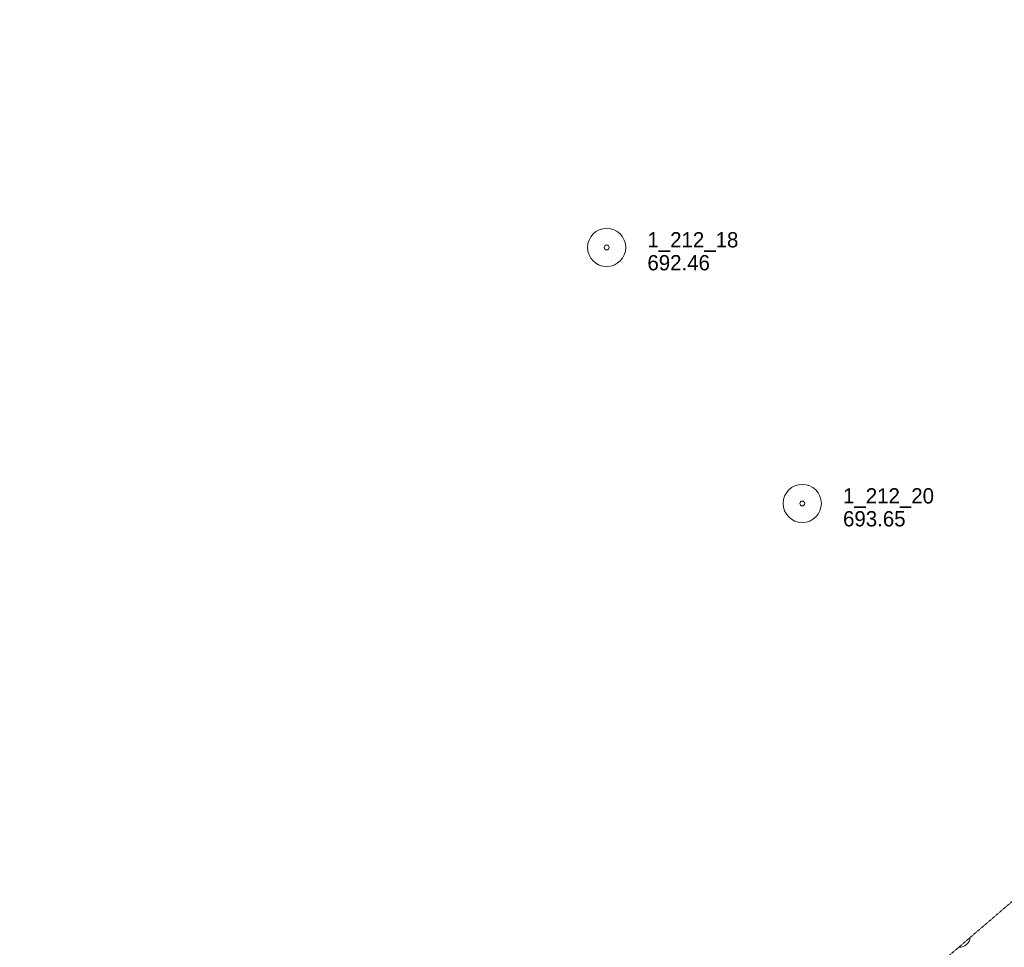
# Model space of a CAD drawing. Extents: x 863487 to 870045, y 569252 to 575761.
# Tile 38 of 66: x 866666 to 867053, y 572718 to 573083. Entities that reach past the tile are written whole.
import ezdxf

# ---------------------------------------------------------------- set-up
doc = ezdxf.new("R2010")
doc.units = 0
doc.header["$LTSCALE"] = 0.005
doc.header["$MEASUREMENT"] = 0
doc.linetypes.add('DGN Style 3', pattern=[37.5, 25, -12.5])
for name, color, linetype, lineweight in [('E_LAND_Vegetation', 3, 'Continuous', 15), ('E_MAP_Limits', 3, 'DGN Style 3', 15), ('E_MAP_PassPoints', 40, 'Continuous', 15)]:
    doc.layers.add(name, color=color, linetype=linetype, lineweight=lineweight)
doc.styles.add('Style-IGR_FONT_0', font='IGR_FONT_0.shx')

# ---------------------------------------------------------------- blocks, each defined once
blk = doc.blocks.new('PP')
at = {"layer": 'E_MAP_PassPoints', "color": 40, "linetype": 'Continuous', "lineweight": 0}
for radius in [7.5, 0.96]:
    blk.add_circle((0, 0), radius, dxfattribs=at)

msp = doc.modelspace()

# ---------------------------------------------------------------- linework, layer by layer
at = {"layer": 'E_LAND_Vegetation', "color": 93, "linetype": 'Continuous'}
msp.add_arc((867035.36, 572722.49), 3.98, 264.4242, 356.7762, dxfattribs=at)
at = {"layer": 'E_MAP_Limits', "color": 73, "linetype": 'DGN Style 3', "flags": 128}
msp.add_lwpolyline([(867461.31, 573082.71), (867422.93, 573049.71), (867300.69, 572945.98), (867185.47, 572846.95), (867090.58, 572766.2), (866982.7, 572673.73), (866920.74, 572621.43), (866864.04, 572616.79), (866775.8, 572607.98), (866666.37, 572605.33)], dxfattribs=at)

# ---------------------------------------------------------------- block references
at = {"layer": 'E_MAP_PassPoints', "color": 40, "linetype": 'Continuous'}
for p in [(866896.7, 572993.27), (866973.47, 572892.72)]:
    msp.add_blockref('PP', p, dxfattribs=at)

# ---------------------------------------------------------------- texts
at = {"layer": 'E_MAP_PassPoints', "color": 40, "linetype": 'Continuous', "style": 'Style-IGR_FONT_0'}
for s, p in [('1_212_18', (866912.7, 572993.27)), ('692.46', (866912.7, 572984.27)), ('1_212_20', (866989.47, 572892.72)), ('693.65', (866989.47, 572883.72))]:
    msp.add_text(s, height=6, dxfattribs=at).set_placement(p)

doc.saveas('drawing.dxf')
